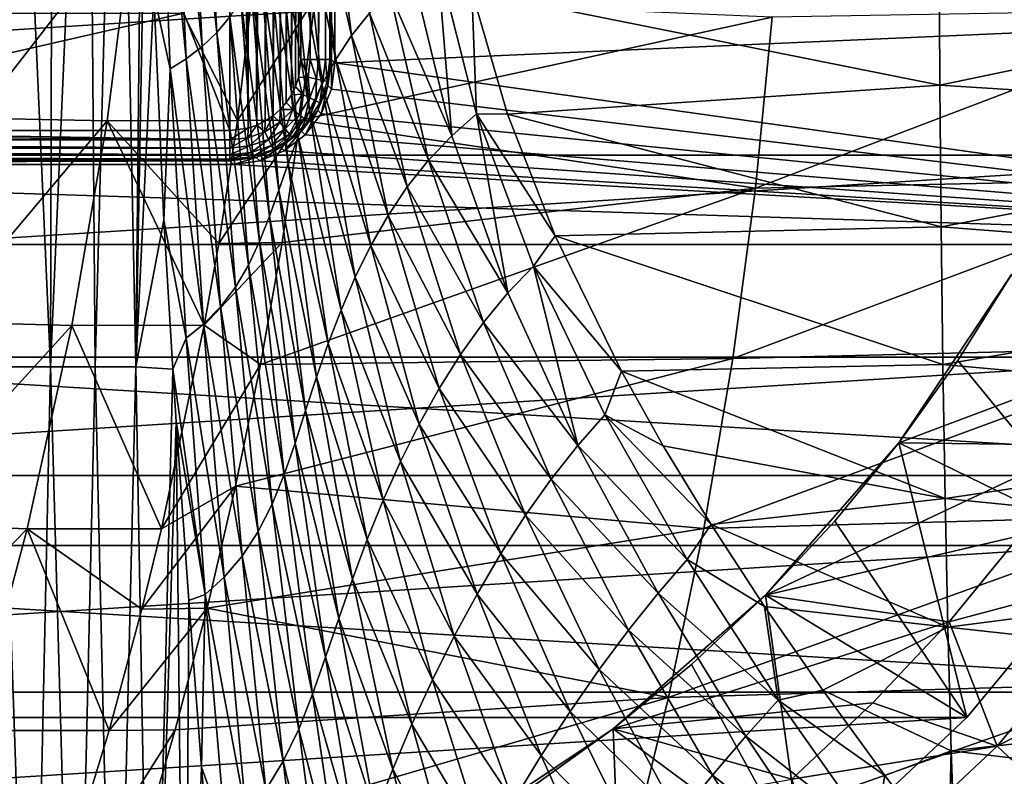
# Model space of a CAD drawing. Header units: metres. Extents: x -82 to 113, y -109 to 109.
# Tile 120 of 256: x 3.43 to 13.14, y -12.57 to -5.11. Entities that reach past the tile are written whole.
import ezdxf

# ---------------------------------------------------------------- set-up
doc = ezdxf.new("R2010")
doc.units = ezdxf.units.M
doc.layers.add('solid_20_382_013_XXX', color=7, linetype='CONTINUOUS')

msp = doc.modelspace()

# ---------------------------------------------------------------- linework, layer by layer
at = {"layer": 'solid_20_382_013_XXX'}
for points in [[(5.05, -5.05, 12.5), (5.505294, 6.20519, 12.5), (5.505277, -6.205191, 12.5)], [(5.505294, 6.20519, 12.5), (5.683978, -6.182008, 12.5), (5.505277, -6.205191, 12.5)], [(5.505294, 6.20519, 12.5), (5.683992, 6.182003, 12.5), (5.683978, -6.182008, 12.5)], [(5.683992, 6.182003, 12.5), (5.77121, -6.152723, 12.5), (5.683978, -6.182008, 12.5)], [(5.683992, 6.182003, 12.5), (5.771224, 6.152717, 12.5), (5.77121, -6.152723, 12.5)], [(5.771224, 6.152717, 12.5), (5.854236, 6.112019, 12.5), (5.77121, -6.152723, 12.5)], [(5.854236, 6.112019, 12.5), (5.854223, -6.112026, 12.5), (5.77121, -6.152723, 12.5)], [(5.854236, 6.112019, 12.5), (5.931072, 6.060804, 12.5), (5.854223, -6.112026, 12.5)], [(5.931072, 6.060804, 12.5), (5.931062, -6.060812, 12.5), (5.854223, -6.112026, 12.5)], [(5.931072, 6.060804, 12.5), (6.000214, 6.000205, 12.5), (5.931062, -6.060812, 12.5)], [(6.000214, 6.000205, 12.5), (6.000205, -6.000214, 12.5), (5.931062, -6.060812, 12.5)], [(6.000214, 6.000205, 12.5), (6.060812, 5.931062, 12.5), (6.000205, -6.000214, 12.5)], [(6.060812, 5.931062, 12.5), (6.060804, -5.931073, 12.5), (6.000205, -6.000214, 12.5)], [(6.060812, 5.931062, 12.5), (6.112026, 5.854223, 12.5), (6.060804, -5.931073, 12.5)], [(6.112026, 5.854223, 12.5), (6.112019, -5.854236, 12.5), (6.060804, -5.931073, 12.5)], [(6.112026, 5.854223, 12.5), (6.152723, 5.77121, 12.5), (6.112019, -5.854236, 12.5)], [(6.152723, 5.77121, 12.5), (6.152717, -5.771224, 12.5), (6.112019, -5.854236, 12.5)], [(6.152723, 5.77121, 12.5), (6.182008, 5.683978, 12.5), (6.152717, -5.771224, 12.5)], [(6.182008, 5.683978, 12.5), (6.182003, -5.683992, 12.5), (6.152717, -5.771224, 12.5)], [(6.182008, 5.683978, 12.5), (6.205191, 5.505277, 12.5), (6.182003, -5.683992, 12.5)], [(6.505145, 5.505297, 12.794765), (6.540147, 5.540299, 14.8), (6.540147, -5.540299, 14.8)], [(6.540147, 5.540299, 14.8), (20.064676, -4.945588, 14.8), (6.540147, -5.540299, 14.8)], [(6.205191, 5.505277, 12.5), (6.205191, -0.000008, 12.5), (6.182003, -5.683992, 12.5)], [(6.296898, 5.505302, 12.51436), (6.205191, -5.505294, 12.5), (6.205191, -0.000008, 12.5)], [(6.296898, 5.505302, 12.51436), (6.296898, -5.505303, 12.51436), (6.205191, -5.505294, 12.5)], [(6.296898, 5.505302, 12.51436), (6.379902, 5.505298, 12.556124), (6.296898, -5.505303, 12.51436)], [(6.379902, 5.505298, 12.556124), (6.379902, -5.505299, 12.556124), (6.296898, -5.505303, 12.51436)], [(6.379902, 5.505298, 12.556124), (6.446146, 5.505295, 12.621282), (6.379902, -5.505299, 12.556124)], [(6.446146, 5.505295, 12.621282), (6.446146, -5.505296, 12.621282), (6.379902, -5.505299, 12.556124)], [(6.446146, 5.505295, 12.621282), (6.489275, 5.505293, 12.703585), (6.446146, -5.505296, 12.621282)], [(6.489275, 5.505293, 12.703585), (6.489275, -5.505294, 12.703585), (6.446146, -5.505296, 12.621282)], [(6.505145, 5.505297, 12.794765), (6.505145, -5.505298, 12.794765), (6.489275, -5.505294, 12.703585)], [(6.489275, 5.505293, 12.703585), (6.505145, 5.505297, 12.794765), (6.489275, -5.505294, 12.703585)], [(6.505145, 5.505297, 12.794765), (6.540147, -5.540299, 14.8), (6.505145, -5.505298, 12.794765)], [(3.359063, 0, -61.359325), (3.738028, -8.532541, -61.216225), (3.256569, -8.532541, -61.346962)], [(3.359063, 0, -61.359325), (3.761634, 0, -61.247921), (3.738028, -8.532541, -61.216225)], [(4.106946, 0, -61.125443), (4.177831, -8.532541, -61.0546), (3.738028, -8.532541, -61.216225)], [(3.761634, 0, -61.247921), (4.106946, 0, -61.125443), (3.738028, -8.532541, -61.216225)], [(4.106946, 0, -61.125443), (4.403836, 0, -60.994091), (4.177831, -8.532541, -61.0546)], [(4.403836, 0, -60.994091), (4.578544, -8.532541, -60.857937), (4.177831, -8.532541, -61.0546)], [(4.403836, 0, -60.994091), (4.662276, 0, -60.854687), (4.578544, -8.532541, -60.857937)], [(4.578544, -8.532541, -60.857937), (4.662276, 0, -60.854687), (4.68895, -2.45212, -60.8349)], [(6.205191, -0.000008, 12.5), (6.205191, -5.505294, 12.5), (6.182003, -5.683992, 12.5)], [(4.578544, -8.532541, -60.857937), (4.68895, -2.45212, -60.8349), (4.754623, -4.855103, -60.78297)], [(5.1038, -2.733238, -60.572464), (5.243781, -2.661291, -60.481049), (5.376553, -5.239563, -60.370514)], [(5.376553, -5.239563, -60.370514), (5.243781, -2.661291, -60.481049), (5.503593, -5.086615, -60.286892)], [(5.07573, -5.498532, -60.569744), (4.812968, -2.850274, -60.757767), (4.95637, -2.796662, -60.6674)], [(4.95637, -2.796662, -60.6674), (5.1038, -2.733238, -60.572464), (5.232728, -5.377745, -60.46611)], [(5.07573, -5.498532, -60.569744), (4.95637, -2.796662, -60.6674), (5.232728, -5.377745, -60.46611)], [(5.232728, -5.377745, -60.46611), (5.1038, -2.733238, -60.572464), (5.376553, -5.239563, -60.370514)], [(4.754623, -4.855103, -60.78297), (4.812968, -2.850274, -60.757767), (4.917166, -5.599261, -60.672836)], [(5.07573, -5.498532, -60.569744), (4.917166, -5.599261, -60.672836), (4.812968, -2.850274, -60.757767)], [(6.338059, -3.659868, -59.940189), (6.489977, -3.49489, -59.90366), (6.704805, -5.270836, -59.760506)], [(6.704805, -5.270836, -59.760506), (6.489977, -3.49489, -59.90366), (6.882529, -5.050339, -59.724476)], [(6.205722, -3.833391, -59.973259), (6.338059, -3.659868, -59.940189), (6.548223, -5.505838, -59.791592)], [(6.548223, -5.505838, -59.791592), (6.338059, -3.659868, -59.940189), (6.704805, -5.270836, -59.760506)], [(6.090017, -4.013252, -60.004745), (6.205722, -3.833391, -59.973259), (6.410133, -5.752553, -59.819633)], [(6.410133, -5.752553, -59.819633), (6.205722, -3.833391, -59.973259), (6.548223, -5.505838, -59.791592)], [(4.553165, -4.08042, 32.030067), (3.281661, -4.06481, 31.999857), (2.99816, -6.085267, 31.960258)], [(5.98723, -4.19707, -60.036743), (6.090017, -4.013252, -60.004745), (6.288049, -6.008107, -59.846481)], [(6.288049, -6.008107, -59.846481), (6.090017, -4.013252, -60.004745), (6.410133, -5.752553, -59.819633)], [(4.553165, -4.08042, 32.030067), (2.99816, -6.085267, 31.960258), (4.296305, -6.110221, 31.98974)], [(4.553165, -4.08042, 32.030067), (4.296305, -6.110221, 31.98974), (5.579564, -6.10909, 32.017334)], [(5.813363, -4.078743, 32.05846), (4.553165, -4.08042, 32.030067), (5.579564, -6.10909, 32.017334)], [(6.346491, -4.896659, 32.056824), (5.813363, -4.078743, 32.05846), (5.579564, -6.10909, 32.017334)], [(5.893084, -4.382407, -60.071552), (5.98723, -4.19707, -60.036743), (6.179165, -6.269259, -59.8741)], [(6.179165, -6.269259, -59.8741), (5.98723, -4.19707, -60.036743), (6.288049, -6.008107, -59.846481)], [(16.964066, -4.355822, 8.4), (-16.964066, -4.355822, 8.4), (-16.284399, -6.447563, 8.4)], [(16.964066, -4.355822, 8.4), (-16.284399, -6.447563, 8.4), (16.284399, -6.447563, 8.4)], [(7.888585, -4.832472, -59.463554), (12.494545, -4.336189, -58.307873), (12.502139, -5.758909, -58.215008)], [(12.502139, -5.758909, -58.215008), (12.494545, -4.336189, -58.307873), (18.031029, -4.603818, -57.020355)], [(5.803089, -4.566714, -60.111473), (5.893084, -4.382407, -60.071552), (6.080127, -6.532628, -59.904675)], [(6.080127, -6.532628, -59.904675), (5.893084, -4.382407, -60.071552), (6.179165, -6.269259, -59.8741)], [(7.690801, -6.256942, -59.4062), (7.305868, -4.663578, -59.632397), (7.547244, -4.502854, -59.575752)], [(7.936444, -6.041844, -59.358688), (7.547244, -4.502854, -59.575752), (7.888585, -4.832472, -59.463554)], [(7.690801, -6.256942, -59.4062), (7.547244, -4.502854, -59.575752), (7.936444, -6.041844, -59.358688)], [(5.711822, -4.747346, -60.159088), (5.803089, -4.566714, -60.111473), (5.987087, -6.794592, -59.940567)], [(5.987087, -6.794592, -59.940567), (5.803089, -4.566714, -60.111473), (6.080127, -6.532628, -59.904675)], [(12.502139, -5.758909, -58.215008), (18.031029, -4.603818, -57.020355), (18.040552, -6.109898, -56.914265)], [(5.613737, -4.921599, -60.216927), (5.711822, -4.747346, -60.159088), (5.894709, -7.05132, -59.984695)], [(5.894709, -7.05132, -59.984695), (5.711822, -4.747346, -60.159088), (5.987087, -6.794592, -59.940567)], [(7.082776, -4.84702, -59.682137), (7.305868, -4.663578, -59.632397), (7.690801, -6.256942, -59.4062)], [(6.882529, -5.050339, -59.724476), (7.082776, -4.84702, -59.682137), (7.461946, -6.497329, -59.447266)], [(7.461946, -6.497329, -59.447266), (7.082776, -4.84702, -59.682137), (7.690801, -6.256942, -59.4062)], [(8.241521, -6.046211, -59.275436), (7.888585, -4.832472, -59.463554), (12.502139, -5.758909, -58.215008)], [(7.936444, -6.041844, -59.358688), (7.888585, -4.832472, -59.463554), (8.241521, -6.046211, -59.275436)], [(4.578544, -8.532541, -60.857937), (4.754623, -4.855103, -60.78297), (4.855461, -7.088945, -60.699028)], [(4.855461, -7.088945, -60.699028), (4.754623, -4.855103, -60.78297), (4.917166, -5.599261, -60.672836)], [(5.503593, -5.086615, -60.286892), (5.613737, -4.921599, -60.216927), (5.797059, -7.298835, -60.040157)], [(6.346491, -4.896659, 32.056824), (5.579564, -6.10909, 32.017334), (6.199151, -6.105232, 32.029915)], [(5.797059, -7.298835, -60.040157), (5.613737, -4.921599, -60.216927), (5.894709, -7.05132, -59.984695)], [(10.849463, -5.08955, 32.136124), (6.346491, -4.896659, 32.056824), (6.199151, -6.105232, 32.029915)], [(6.540147, -5.540299, 14.8), (20.064676, -4.945588, 14.8), (19.322388, -7.327716, 14.8)], [(15.306486, -5.015594, 32.20076), (10.849463, -5.08955, 32.136124), (10.686267, -6.774086, 32.091457)], [(15.191794, -6.679904, 32.153408), (15.306486, -5.015594, 32.20076), (10.686267, -6.774086, 32.091457)], [(-5.05, -5.05, 12.5), (5.05, -5.05, 12.5), (-0.000008, -6.205191, 12.5)], [(5.05, -5.05, 12.5), (5.505277, -6.205191, 12.5), (-0.000008, -6.205191, 12.5)], [(5.376553, -5.239563, -60.370514), (5.503593, -5.086615, -60.286892), (5.687458, -7.532841, -60.109852)], [(5.687458, -7.532841, -60.109852), (5.503593, -5.086615, -60.286892), (5.797059, -7.298835, -60.040157)], [(10.686267, -6.774086, 32.091457), (10.849463, -5.08955, 32.136124), (6.199151, -6.105232, 32.029915)], [(6.704805, -5.270836, -59.760506), (6.882529, -5.050339, -59.724476), (7.2538, -6.75991, -59.481792)], [(7.2538, -6.75991, -59.481792), (6.882529, -5.050339, -59.724476), (7.461946, -6.497329, -59.447266)], [(5.232728, -5.377745, -60.46611), (5.376553, -5.239563, -60.370514), (5.559371, -7.749068, -60.196377)], [(5.559371, -7.749068, -60.196377), (5.376553, -5.239563, -60.370514), (5.687458, -7.532841, -60.109852)], [(6.548223, -5.505838, -59.791592), (6.704805, -5.270836, -59.760506), (7.065362, -7.041842, -59.511219)], [(7.065362, -7.041842, -59.511219), (6.704805, -5.270836, -59.760506), (7.2538, -6.75991, -59.481792)], [(5.07573, -5.498532, -60.569744), (5.232728, -5.377745, -60.46611), (5.411212, -7.943558, -60.29892)], [(5.411212, -7.943558, -60.29892), (5.232728, -5.377745, -60.46611), (5.559371, -7.749068, -60.196377)], [(5.245212, -8.112496, -60.414078), (4.917166, -5.599261, -60.672836), (5.07573, -5.498532, -60.569744)], [(5.245212, -8.112496, -60.414078), (5.07573, -5.498532, -60.569744), (5.411212, -7.943558, -60.29892)], [(6.277057, -5.681452, 12.51436), (6.182003, -5.683992, 12.5), (6.205191, -5.505294, 12.5)], [(6.296898, -5.505303, 12.51436), (6.277057, -5.681452, 12.51436), (6.205191, -5.505294, 12.5)], [(6.357982, -5.69992, 12.556123), (6.277057, -5.681452, 12.51436), (6.296898, -5.505303, 12.51436)], [(6.357982, -5.69992, 12.556123), (6.296898, -5.505303, 12.51436), (6.379902, -5.505299, 12.556124)], [(6.357982, -5.69992, 12.556123), (6.379902, -5.505299, 12.556124), (6.422566, -5.714659, 12.621282)], [(6.379902, -5.505299, 12.556124), (6.446146, -5.505296, 12.621282), (6.422566, -5.714659, 12.621282)], [(6.410133, -5.752553, -59.819633), (6.548223, -5.505838, -59.791592), (6.894966, -7.340303, -59.537144)], [(6.422566, -5.714659, 12.621282), (6.446146, -5.505296, 12.621282), (6.464613, -5.724255, 12.703585)], [(6.446146, -5.505296, 12.621282), (6.489275, -5.505294, 12.703585), (6.464613, -5.724255, 12.703585)], [(6.464613, -5.724255, 12.703585), (6.489275, -5.505294, 12.703585), (6.47103, -5.764183, 12.793588)], [(6.489275, -5.505294, 12.703585), (6.505145, -5.505298, 12.794765), (6.47103, -5.764183, 12.793588)], [(6.506045, -5.799232, 14.8), (6.47103, -5.764183, 12.793588), (6.505145, -5.505298, 12.794765)], [(6.540147, -5.540299, 14.8), (6.506045, -5.799232, 14.8), (6.505145, -5.505298, 12.794765)], [(6.894966, -7.340303, -59.537144), (6.548223, -5.505838, -59.791592), (7.065362, -7.041842, -59.511219)], [(4.855461, -7.088945, -60.699028), (4.917166, -5.599261, -60.672836), (5.072882, -8.252007, -60.532978)], [(5.245212, -8.112496, -60.414078), (5.072882, -8.252007, -60.532978), (4.917166, -5.599261, -60.672836)], [(6.540147, -5.540299, 14.8), (19.322388, -7.327716, 14.8), (6.506045, -5.799232, 14.8)], [(6.218515, -5.84877, 12.51436), (6.152717, -5.771224, 12.5), (6.182003, -5.683992, 12.5)], [(6.277057, -5.681452, 12.51436), (6.218515, -5.84877, 12.51436), (6.182003, -5.683992, 12.5)], [(6.293301, -5.884783, 12.556123), (6.218515, -5.84877, 12.51436), (6.277057, -5.681452, 12.51436)], [(6.293301, -5.884783, 12.556123), (6.277057, -5.681452, 12.51436), (6.357982, -5.69992, 12.556123)], [(6.293301, -5.884783, 12.556123), (6.357982, -5.69992, 12.556123), (6.352985, -5.913524, 12.621282)], [(6.357982, -5.69992, 12.556123), (6.422566, -5.714659, 12.621282), (6.352985, -5.913524, 12.621282)], [(6.352985, -5.913524, 12.621282), (6.422566, -5.714659, 12.621282), (6.391844, -5.932236, 12.703585)], [(6.422566, -5.714659, 12.621282), (6.464613, -5.724255, 12.703585), (6.391844, -5.932236, 12.703585)], [(6.391844, -5.932236, 12.703585), (6.464613, -5.724255, 12.703585), (6.47103, -5.764183, 12.793588)], [(6.218515, -5.84877, 12.51436), (6.112019, -5.854236, 12.5), (6.152717, -5.771224, 12.5)], [(6.288049, -6.008107, -59.846481), (6.410133, -5.752553, -59.819633), (6.740672, -7.652255, -59.56144)], [(6.391844, -5.932236, 12.703585), (6.47103, -5.764183, 12.793588), (6.371047, -6.005419, 12.792849)], [(6.406147, -6.040343, 14.8), (6.371047, -6.005419, 12.792849), (6.47103, -5.764183, 12.793588)], [(6.506045, -5.799232, 14.8), (6.406147, -6.040343, 14.8), (6.47103, -5.764183, 12.793588)], [(6.506045, -5.799232, 14.8), (19.322388, -7.327716, 14.8), (6.406147, -6.040343, 14.8)], [(6.740672, -7.652255, -59.56144), (6.410133, -5.752553, -59.819633), (6.894966, -7.340303, -59.537144)], [(8.241521, -6.046211, -59.275436), (12.502139, -5.758909, -58.215008), (12.514139, -7.15369, -58.066879)], [(12.514139, -7.15369, -58.066879), (12.502139, -5.758909, -58.215008), (18.040552, -6.109898, -56.914265)], [(6.124207, -5.998864, 12.51436), (6.060804, -5.931073, 12.5), (6.112019, -5.854236, 12.5)], [(6.218515, -5.84877, 12.51436), (6.124207, -5.998864, 12.51436), (6.112019, -5.854236, 12.5)], [(6.189104, -6.050616, 12.556123), (6.124207, -5.998864, 12.51436), (6.218515, -5.84877, 12.51436)], [(6.189104, -6.050616, 12.556123), (6.218515, -5.84877, 12.51436), (6.293301, -5.884783, 12.556123)], [(6.189104, -6.050616, 12.556123), (6.293301, -5.884783, 12.556123), (6.240896, -6.091918, 12.621282)], [(6.293301, -5.884783, 12.556123), (6.352985, -5.913524, 12.621282), (6.240896, -6.091918, 12.621282)], [(6.240896, -6.091918, 12.621282), (6.352985, -5.913524, 12.621282), (6.274615, -6.118809, 12.703585)], [(6.352985, -5.913524, 12.621282), (6.391844, -5.932236, 12.703585), (6.274615, -6.118809, 12.703585)], [(5.998863, -6.124208, 12.51436), (5.931062, -6.060812, 12.5), (6.000205, -6.000214, 12.5)], [(6.124207, -5.998864, 12.51436), (5.998863, -6.124208, 12.51436), (6.000205, -6.000214, 12.5)], [(6.050615, -6.189104, 12.556123), (5.998863, -6.124208, 12.51436), (6.124207, -5.998864, 12.51436)], [(6.124207, -5.998864, 12.51436), (6.000205, -6.000214, 12.5), (6.060804, -5.931073, 12.5)], [(6.050615, -6.189104, 12.556123), (6.124207, -5.998864, 12.51436), (6.189104, -6.050616, 12.556123)], [(6.179165, -6.269259, -59.8741), (6.288049, -6.008107, -59.846481), (6.600993, -7.974508, -59.585876)], [(6.274615, -6.118809, 12.703585), (6.371047, -6.005419, 12.792849), (6.212015, -6.21254, 12.792597)], [(6.247316, -6.247317, 14.8), (6.212015, -6.21254, 12.792597), (6.371047, -6.005419, 12.792849)], [(6.406147, -6.040343, 14.8), (6.247316, -6.247317, 14.8), (6.371047, -6.005419, 12.792849)], [(6.274615, -6.118809, 12.703585), (6.391844, -5.932236, 12.703585), (6.371047, -6.005419, 12.792849)], [(6.600993, -7.974508, -59.585876), (6.288049, -6.008107, -59.846481), (6.740672, -7.652255, -59.56144)], [(4.296305, -6.110221, 31.98974), (2.99816, -6.085267, 31.960258), (2.627152, -8.091074, 31.905397)], [(4.296305, -6.110221, 31.98974), (2.627152, -8.091074, 31.905397), (3.948038, -8.126249, 31.933485)], [(4.296305, -6.110221, 31.98974), (3.948038, -8.126249, 31.933485), (5.252274, -8.124659, 31.959761)], [(5.39475, -7.318049, 31.984823), (5.579564, -6.10909, 32.017334), (4.296305, -6.110221, 31.98974)], [(5.39475, -7.318049, 31.984823), (4.296305, -6.110221, 31.98974), (5.252274, -8.124659, 31.959761)], [(6.199151, -6.105232, 32.029915), (5.579564, -6.10909, 32.017334), (5.39475, -7.318049, 31.984823)], [(6.199151, -6.105232, 32.029915), (5.39475, -7.318049, 31.984823), (6.019125, -7.309842, 31.997034)], [(5.848769, -6.218515, 12.51436), (5.77121, -6.152723, 12.5), (5.854223, -6.112026, 12.5)], [(5.848769, -6.218515, 12.51436), (5.854223, -6.112026, 12.5), (5.931062, -6.060812, 12.5)], [(5.998863, -6.124208, 12.51436), (5.848769, -6.218515, 12.51436), (5.931062, -6.060812, 12.5)], [(10.686267, -6.774086, 32.091457), (6.199151, -6.105232, 32.029915), (6.019125, -7.309842, 31.997034)], [(6.050615, -6.189104, 12.556123), (6.189104, -6.050616, 12.556123), (6.091918, -6.240896, 12.621282)], [(6.189104, -6.050616, 12.556123), (6.240896, -6.091918, 12.621282), (6.091918, -6.240896, 12.621282)], [(6.091918, -6.240896, 12.621282), (6.240896, -6.091918, 12.621282), (6.118808, -6.274616, 12.703585)], [(6.240896, -6.091918, 12.621282), (6.274615, -6.118809, 12.703585), (6.118808, -6.274616, 12.703585)], [(6.406147, -6.040343, 14.8), (19.322388, -7.327716, 14.8), (6.247316, -6.247317, 14.8)], [(8.244894, -7.806477, -59.065285), (7.690801, -6.256942, -59.4062), (7.936444, -6.041844, -59.358688)], [(7.936444, -6.041844, -59.358688), (8.241521, -6.046211, -59.275436), (8.712325, -7.244512, -59.013783)], [(8.498224, -7.542868, -59.030697), (7.936444, -6.041844, -59.358688), (8.712325, -7.244512, -59.013783)], [(8.244894, -7.806477, -59.065285), (7.936444, -6.041844, -59.358688), (8.498224, -7.542868, -59.030697)], [(8.712325, -7.244512, -59.013783), (8.241521, -6.046211, -59.275436), (12.514139, -7.15369, -58.066879)], [(12.514139, -7.15369, -58.066879), (18.040552, -6.109898, -56.914265), (18.05558, -7.581247, -56.745159)], [(5.505302, -6.296898, 12.51436), (-5.505303, -6.296898, 12.51436), (-5.505294, -6.205191, 12.5)], [(5.505302, -6.296898, 12.51436), (-5.505294, -6.205191, 12.5), (-0.000008, -6.205191, 12.5)], [(5.505302, -6.296898, 12.51436), (-0.000008, -6.205191, 12.5), (5.505277, -6.205191, 12.5)], [(5.505302, -6.296898, 12.51436), (5.505277, -6.205191, 12.5), (5.683978, -6.182008, 12.5)], [(5.681451, -6.277058, 12.51436), (5.505302, -6.296898, 12.51436), (5.683978, -6.182008, 12.5)], [(5.681451, -6.277058, 12.51436), (5.683978, -6.182008, 12.5), (5.77121, -6.152723, 12.5)], [(5.848769, -6.218515, 12.51436), (5.681451, -6.277058, 12.51436), (5.77121, -6.152723, 12.5)], [(5.884782, -6.293301, 12.556123), (5.848769, -6.218515, 12.51436), (5.998863, -6.124208, 12.51436)], [(5.884782, -6.293301, 12.556123), (5.998863, -6.124208, 12.51436), (6.050615, -6.189104, 12.556123)], [(5.884782, -6.293301, 12.556123), (6.050615, -6.189104, 12.556123), (5.913523, -6.352986, 12.621282)], [(6.050615, -6.189104, 12.556123), (6.091918, -6.240896, 12.621282), (5.913523, -6.352986, 12.621282)], [(6.118808, -6.274616, 12.703585), (6.274615, -6.118809, 12.703585), (6.212015, -6.21254, 12.792597)], [(5.505298, -6.379902, 12.556124), (-5.505299, -6.379903, 12.556124), (-5.505303, -6.296898, 12.51436)], [(5.505302, -6.296898, 12.51436), (5.505298, -6.379902, 12.556124), (-5.505303, -6.296898, 12.51436)], [(5.681451, -6.277058, 12.51436), (5.505298, -6.379902, 12.556124), (5.505302, -6.296898, 12.51436)], [(5.699919, -6.357982, 12.556123), (5.505298, -6.379902, 12.556124), (5.681451, -6.277058, 12.51436)], [(5.699919, -6.357982, 12.556123), (5.681451, -6.277058, 12.51436), (5.848769, -6.218515, 12.51436)], [(5.699919, -6.357982, 12.556123), (5.848769, -6.218515, 12.51436), (5.884782, -6.293301, 12.556123)], [(5.699919, -6.357982, 12.556123), (5.884782, -6.293301, 12.556123), (5.714658, -6.422566, 12.621282)], [(5.884782, -6.293301, 12.556123), (5.913523, -6.352986, 12.621282), (5.714658, -6.422566, 12.621282)], [(5.913523, -6.352986, 12.621282), (6.091918, -6.240896, 12.621282), (5.932235, -6.391844, 12.703585)], [(6.091918, -6.240896, 12.621282), (6.118808, -6.274616, 12.703585), (5.932235, -6.391844, 12.703585)], [(5.932235, -6.391844, 12.703585), (6.118808, -6.274616, 12.703585), (6.00499, -6.371295, 12.79285)], [(6.118808, -6.274616, 12.703585), (6.212015, -6.21254, 12.792597), (6.00499, -6.371295, 12.79285)], [(6.040343, -6.406147, 14.8), (6.00499, -6.371295, 12.79285), (6.212015, -6.21254, 12.792597)], [(6.247316, -6.247317, 14.8), (6.040343, -6.406147, 14.8), (6.212015, -6.21254, 12.792597)], [(6.247316, -6.247317, 14.8), (19.322388, -7.327716, 14.8), (6.040343, -6.406147, 14.8)], [(6.080127, -6.532628, -59.904675), (6.179165, -6.269259, -59.8741), (6.47441, -8.303245, -59.612228)], [(6.47441, -8.303245, -59.612228), (6.179165, -6.269259, -59.8741), (6.600993, -7.974508, -59.585876)], [(7.461946, -6.497329, -59.447266), (7.690801, -6.256942, -59.4062), (8.244894, -7.806477, -59.065285)], [(5.505298, -6.379902, 12.556124), (5.505295, -6.446147, 12.621282), (-5.505299, -6.379903, 12.556124)], [(5.505295, -6.446147, 12.621282), (-5.505296, -6.446147, 12.621282), (-5.505299, -6.379903, 12.556124)], [(5.699919, -6.357982, 12.556123), (5.505295, -6.446147, 12.621282), (5.505298, -6.379902, 12.556124)], [(5.699919, -6.357982, 12.556123), (5.714658, -6.422566, 12.621282), (5.505295, -6.446147, 12.621282)], [(5.714658, -6.422566, 12.621282), (5.913523, -6.352986, 12.621282), (5.724254, -6.464614, 12.703585)], [(5.913523, -6.352986, 12.621282), (5.932235, -6.391844, 12.703585), (5.724254, -6.464614, 12.703585)], [(5.724254, -6.464614, 12.703585), (5.932235, -6.391844, 12.703585), (5.763944, -6.471094, 12.793589)], [(5.932235, -6.391844, 12.703585), (6.00499, -6.371295, 12.79285), (5.763944, -6.471094, 12.793589)], [(5.799232, -6.506045, 14.8), (5.763944, -6.471094, 12.793589), (6.00499, -6.371295, 12.79285)], [(6.040343, -6.406147, 14.8), (5.799232, -6.506045, 14.8), (6.00499, -6.371295, 12.79285)], [(16.284399, -6.447563, 8.4), (-16.284399, -6.447563, 8.4), (-15.347958, -8.437591, 8.4)], [(16.284399, -6.447563, 8.4), (-15.347958, -8.437591, 8.4), (15.347958, -8.437591, 8.4)], [(5.505298, -6.505145, 12.794765), (-5.505298, -6.505145, 12.794765), (-5.505294, -6.489275, 12.703585)], [(5.505293, -6.489275, 12.703585), (-5.505294, -6.489275, 12.703585), (-5.505296, -6.446147, 12.621282)], [(5.505295, -6.446147, 12.621282), (5.505293, -6.489275, 12.703585), (-5.505296, -6.446147, 12.621282)], [(5.505293, -6.489275, 12.703585), (5.505298, -6.505145, 12.794765), (-5.505294, -6.489275, 12.703585)], [(5.714658, -6.422566, 12.621282), (5.505293, -6.489275, 12.703585), (5.505295, -6.446147, 12.621282)], [(5.714658, -6.422566, 12.621282), (5.724254, -6.464614, 12.703585), (5.505293, -6.489275, 12.703585)], [(5.724254, -6.464614, 12.703585), (5.505298, -6.505145, 12.794765), (5.505293, -6.489275, 12.703585)], [(5.724254, -6.464614, 12.703585), (5.763944, -6.471094, 12.793589), (5.505298, -6.505145, 12.794765)], [(5.763944, -6.471094, 12.793589), (5.540299, -6.540147, 14.8), (5.505298, -6.505145, 12.794765)], [(5.799232, -6.506045, 14.8), (5.540299, -6.540147, 14.8), (5.763944, -6.471094, 12.793589)], [(6.040343, -6.406147, 14.8), (19.322388, -7.327716, 14.8), (5.799232, -6.506045, 14.8)], [(7.2538, -6.75991, -59.481792), (7.461946, -6.497329, -59.447266), (8.003785, -8.096917, -59.095531)], [(8.003785, -8.096917, -59.095531), (7.461946, -6.497329, -59.447266), (8.244894, -7.806477, -59.065285)], [(-5.540299, -6.540147, 14.8), (19.322388, -7.327716, 14.8), (-19.322388, -7.327716, 14.8)], [(5.505298, -6.505145, 12.794765), (-5.540299, -6.540147, 14.8), (-5.505298, -6.505145, 12.794765)], [(5.505298, -6.505145, 12.794765), (5.540299, -6.540147, 14.8), (-5.540299, -6.540147, 14.8)], [(5.540299, -6.540147, 14.8), (19.322388, -7.327716, 14.8), (-5.540299, -6.540147, 14.8)], [(5.799232, -6.506045, 14.8), (19.322388, -7.327716, 14.8), (5.540299, -6.540147, 14.8)], [(5.987087, -6.794592, -59.940567), (6.080127, -6.532628, -59.904675), (6.358809, -8.634397, -59.642506)], [(6.358809, -8.634397, -59.642506), (6.080127, -6.532628, -59.904675), (6.47441, -8.303245, -59.612228)], [(15.191794, -6.679904, 32.153408), (10.686267, -6.774086, 32.091457), (10.46174, -8.452631, 32.033764)], [(15.024888, -8.340437, 32.092262), (15.191794, -6.679904, 32.153408), (10.46174, -8.452631, 32.033764)], [(10.686267, -6.774086, 32.091457), (6.019125, -7.309842, 31.997034), (5.806183, -8.511538, 31.958143)], [(10.46174, -8.452631, 32.033764), (10.686267, -6.774086, 32.091457), (5.806183, -8.511538, 31.958143)], [(7.065362, -7.041842, -59.511219), (7.2538, -6.75991, -59.481792), (7.778689, -8.411049, -59.121593)], [(7.778689, -8.411049, -59.121593), (7.2538, -6.75991, -59.481792), (8.003785, -8.096917, -59.095531)], [(5.894709, -7.05132, -59.984695), (5.987087, -6.794592, -59.940567), (6.25125, -8.963487, -59.679035)], [(6.25125, -8.963487, -59.679035), (5.987087, -6.794592, -59.940567), (6.358809, -8.634397, -59.642506)], [(5.797059, -7.298835, -60.040157), (5.894709, -7.05132, -59.984695), (6.146765, -9.285671, -59.724945)], [(6.146765, -9.285671, -59.724945), (5.894709, -7.05132, -59.984695), (6.25125, -8.963487, -59.679035)], [(6.894966, -7.340303, -59.537144), (7.065362, -7.041842, -59.511219), (7.568481, -8.746116, -59.145092)], [(7.568481, -8.746116, -59.145092), (7.065362, -7.041842, -59.511219), (7.778689, -8.411049, -59.121593)], [(4.578544, -8.532541, -60.857937), (4.855461, -7.088945, -60.699028), (4.941297, -8.557618, -60.622852)], [(4.941297, -8.557618, -60.622852), (4.855461, -7.088945, -60.699028), (5.072882, -8.252007, -60.532978)], [(8.712325, -7.244512, -59.013783), (12.514139, -7.15369, -58.066879), (12.531163, -8.512567, -57.854279)], [(12.531163, -8.512567, -57.854279), (12.514139, -7.15369, -58.066879), (18.05558, -7.581247, -56.745159)], [(8.498224, -7.542868, -59.030697), (8.712325, -7.244512, -59.013783), (9.364316, -8.57722, -58.629421)], [(9.364316, -8.57722, -58.629421), (8.712325, -7.244512, -59.013783), (12.531163, -8.512567, -57.854279)], [(-19.322388, -7.327716, 14.8), (19.322388, -7.327716, 14.8), (18.298189, -9.603464, 14.8)], [(-19.322388, -7.327716, 14.8), (18.298189, -9.603464, 14.8), (-18.298189, -9.603464, 14.8)], [(6.019125, -7.309842, 31.997034), (5.39475, -7.318049, 31.984823), (5.252274, -8.124659, 31.959761)], [(6.019125, -7.309842, 31.997034), (5.252274, -8.124659, 31.959761), (5.806183, -8.511538, 31.958143)], [(5.687458, -7.532841, -60.109852), (5.797059, -7.298835, -60.040157), (6.039347, -9.595848, -59.783726)], [(6.039347, -9.595848, -59.783726), (5.797059, -7.298835, -60.040157), (6.146765, -9.285671, -59.724945)], [(6.740672, -7.652255, -59.56144), (6.894966, -7.340303, -59.537144), (7.37176, -9.099374, -59.167706)], [(7.37176, -9.099374, -59.167706), (6.894966, -7.340303, -59.537144), (7.568481, -8.746116, -59.145092)], [(5.559371, -7.749068, -60.196377), (5.687458, -7.532841, -60.109852), (5.921278, -9.888365, -59.859028)], [(5.921278, -9.888365, -59.859028), (5.687458, -7.532841, -60.109852), (6.039347, -9.595848, -59.783726)], [(8.932837, -9.308536, -58.611439), (8.244894, -7.806477, -59.065285), (8.498224, -7.542868, -59.030697)], [(9.200383, -9.005658, -58.592243), (8.498224, -7.542868, -59.030697), (9.364316, -8.57722, -58.629421)], [(8.932837, -9.308536, -58.611439), (8.498224, -7.542868, -59.030697), (9.200383, -9.005658, -58.592243)], [(6.600993, -7.974508, -59.585876), (6.740672, -7.652255, -59.56144), (7.187834, -9.467741, -59.19117)], [(7.187834, -9.467741, -59.19117), (6.740672, -7.652255, -59.56144), (7.37176, -9.099374, -59.167706)], [(13.206886, -7.624995, 13), (12.09872, -9.283503, 13), (14.505629, -8.375508, 13)], [(12.67998, -8.472342, 11.098559), (12.09872, -9.283503, 13), (13.206886, -7.624995, 13)], [(12.531163, -8.512567, -57.854279), (18.05558, -7.581247, -56.745159), (18.076681, -9.009359, -56.504242)], [(13.206832, -7.625096, 11.098559), (12.67998, -8.472342, 11.098559), (13.206886, -7.624995, 13)], [(14.169475, -10.2946, 8.4), (12.67998, -8.472342, 11.098559), (13.206832, -7.625096, 11.098559)], [(5.411212, -7.943558, -60.29892), (5.559371, -7.749068, -60.196377), (5.784759, -10.157599, -59.9543)], [(5.784759, -10.157599, -59.9543), (5.559371, -7.749068, -60.196377), (5.921278, -9.888365, -59.859028)], [(8.003785, -8.096917, -59.095531), (8.244894, -7.806477, -59.065285), (8.932837, -9.308536, -58.611439)], [(5.245212, -8.112496, -60.414078), (5.411212, -7.943558, -60.29892), (5.626856, -10.398484, -60.069401)], [(5.626856, -10.398484, -60.069401), (5.411212, -7.943558, -60.29892), (5.784759, -10.157599, -59.9543)], [(6.47441, -8.303245, -59.612228), (6.600993, -7.974508, -59.585876), (7.016717, -9.847906, -59.21706)], [(7.016717, -9.847906, -59.21706), (6.600993, -7.974508, -59.585876), (7.187834, -9.467741, -59.19117)], [(3.948038, -8.126249, 31.933485), (2.627152, -8.091074, 31.905397), (2.167418, -10.082306, 31.835217)], [(3.948038, -8.126249, 31.933485), (2.167418, -10.082306, 31.835217), (3.507772, -10.128531, 31.861279)], [(3.948038, -8.126249, 31.933485), (3.507772, -10.128531, 31.861279), (4.830868, -10.129411, 31.885633)], [(5.252274, -8.124659, 31.959761), (3.948038, -8.126249, 31.933485), (4.830868, -10.129411, 31.885633)], [(5.806183, -8.511538, 31.958143), (5.252274, -8.124659, 31.959761), (4.830868, -10.129411, 31.885633)], [(5.448684, -10.606182, -60.201363), (5.072882, -8.252007, -60.532978), (5.245212, -8.112496, -60.414078)], [(5.448684, -10.606182, -60.201363), (5.245212, -8.112496, -60.414078), (5.626856, -10.398484, -60.069401)], [(7.778689, -8.411049, -59.121593), (8.003785, -8.096917, -59.095531), (8.670959, -9.639442, -58.62981)], [(8.670959, -9.639442, -58.62981), (8.003785, -8.096917, -59.095531), (8.932837, -9.308536, -58.611439)], [(4.941297, -8.557618, -60.622852), (5.072882, -8.252007, -60.532978), (5.261682, -10.775773, -60.341072)], [(5.448684, -10.606182, -60.201363), (5.261682, -10.775773, -60.341072), (5.072882, -8.252007, -60.532978)], [(6.358809, -8.634397, -59.642506), (6.47441, -8.303245, -59.612228), (6.85854, -10.235607, -59.246876)], [(6.85854, -10.235607, -59.246876), (6.47441, -8.303245, -59.612228), (7.016717, -9.847906, -59.21706)], [(15.024888, -8.340437, 32.092262), (10.46174, -8.452631, 32.033764), (10.175882, -10.125186, 31.963043)], [(14.805766, -9.997191, 32.017323), (15.024888, -8.340437, 32.092262), (10.175882, -10.125186, 31.963043)], [(15.347958, -8.437591, 8.4), (-15.347958, -8.437591, 8.4), (-14.169475, -10.2946, 8.4)], [(15.347958, -8.437591, 8.4), (-14.169475, -10.2946, 8.4), (14.169475, -10.2946, 8.4)], [(7.568481, -8.746116, -59.145092), (7.778689, -8.411049, -59.121593), (8.418818, -9.995354, -58.647606)], [(8.418818, -9.995354, -58.647606), (7.778689, -8.411049, -59.121593), (8.670959, -9.639442, -58.62981)], [(12.09872, -9.283503, 13), (13.926608, -9.306561, 13), (14.505629, -8.375508, 13)], [(3.256569, -8.532541, -61.346962), (3.553452, -17.073614, -61.15947), (3.089566, -17.073614, -61.278904)], [(3.256569, -8.532541, -61.346962), (3.738028, -8.532541, -61.216225), (3.553452, -17.073614, -61.15947)], [(3.738028, -8.532541, -61.216225), (3.98067, -17.073614, -61.013969), (3.553452, -17.073614, -61.15947)], [(3.738028, -8.532541, -61.216225), (4.177831, -8.532541, -61.0546), (3.98067, -17.073614, -61.013969)], [(4.177831, -8.532541, -61.0546), (4.373187, -17.073614, -60.839092), (3.98067, -17.073614, -61.013969)], [(4.177831, -8.532541, -61.0546), (4.578544, -8.532541, -60.857937), (4.373187, -17.073614, -60.839092)], [(4.578544, -8.532541, -60.857937), (4.732969, -17.073614, -60.631508), (4.373187, -17.073614, -60.839092)], [(4.578544, -8.532541, -60.857937), (4.941297, -8.557618, -60.622852), (4.732969, -17.073614, -60.631508)], [(5.806183, -8.511538, 31.958143), (4.830868, -10.129411, 31.885633), (5.559992, -9.711301, 31.913181)], [(10.46174, -8.452631, 32.033764), (5.806183, -8.511538, 31.958143), (5.559992, -9.711301, 31.913181)], [(10.175882, -10.125186, 31.963043), (10.46174, -8.452631, 32.033764), (5.559992, -9.711301, 31.913181)], [(9.364316, -8.57722, -58.629421), (12.531163, -8.512567, -57.854279), (12.553411, -9.829845, -57.571991)], [(12.67998, -8.472342, 11.098559), (12.098602, -9.283659, 11.098559), (12.09872, -9.283503, 13)], [(14.169475, -10.2946, 8.4), (12.098602, -9.283659, 11.098559), (12.67998, -8.472342, 11.098559)], [(12.553411, -9.829845, -57.571991), (12.531163, -8.512567, -57.854279), (18.076681, -9.009359, -56.504242)], [(4.732969, -17.073614, -60.631508), (4.941297, -8.557618, -60.622852), (4.97469, -9.071621, -60.591934)], [(4.97469, -9.071621, -60.591934), (4.941297, -8.557618, -60.622852), (5.261682, -10.775773, -60.341072)], [(6.25125, -8.963487, -59.679035), (6.358809, -8.634397, -59.642506), (6.71273, -10.626198, -59.282368)], [(6.71273, -10.626198, -59.282368), (6.358809, -8.634397, -59.642506), (6.85854, -10.235607, -59.246876)], [(9.200383, -9.005658, -58.592243), (9.364316, -8.57722, -58.629421), (9.776793, -9.313461, -58.373451)], [(9.776793, -9.313461, -58.373451), (9.364316, -8.57722, -58.629421), (12.553411, -9.829845, -57.571991)], [(7.37176, -9.099374, -59.167706), (7.568481, -8.746116, -59.145092), (8.175611, -10.373779, -58.666489)], [(8.175611, -10.373779, -58.666489), (7.568481, -8.746116, -59.145092), (8.418818, -9.995354, -58.647606)], [(6.146765, -9.285671, -59.724945), (6.25125, -8.963487, -59.679035), (6.577518, -11.014417, -59.325706)], [(6.577518, -11.014417, -59.325706), (6.25125, -8.963487, -59.679035), (6.71273, -10.626198, -59.282368)], [(8.932837, -9.308536, -58.611439), (9.200383, -9.005658, -58.592243), (10.013285, -10.431512, -58.043785)], [(9.200383, -9.005658, -58.592243), (9.776793, -9.313461, -58.373451), (10.247865, -10.088684, -58.068768)], [(10.013285, -10.431512, -58.043785), (9.200383, -9.005658, -58.592243), (10.247865, -10.088684, -58.068768)], [(12.553411, -9.829845, -57.571991), (18.076681, -9.009359, -56.504242), (18.104084, -10.387472, -56.185604)], [(4.732969, -17.073614, -60.631508), (4.97469, -9.071621, -60.591934), (5.061978, -17.073614, -60.387894)], [(5.0991, -10.837412, -60.469376), (4.97469, -9.071621, -60.591934), (5.261682, -10.775773, -60.341072)], [(5.061978, -17.073614, -60.387894), (4.97469, -9.071621, -60.591934), (5.0991, -10.837412, -60.469376)], [(7.187834, -9.467741, -59.19117), (7.37176, -9.099374, -59.167706), (7.940641, -10.772234, -58.688072)], [(7.940641, -10.772234, -58.688072), (7.37176, -9.099374, -59.167706), (8.175611, -10.373779, -58.666489)], [(6.039347, -9.595848, -59.783726), (6.146765, -9.285671, -59.724945), (6.448579, -11.394443, -59.380058)], [(6.448579, -11.394443, -59.380058), (6.146765, -9.285671, -59.724945), (6.577518, -11.014417, -59.325706)], [(8.670959, -9.639442, -58.62981), (8.932837, -9.308536, -58.611439), (9.724318, -10.765156, -58.04567)], [(9.724318, -10.765156, -58.04567), (8.932837, -9.308536, -58.611439), (10.013285, -10.431512, -58.043785)], [(10.247865, -10.088684, -58.068768), (9.776793, -9.313461, -58.373451), (12.553411, -9.829845, -57.571991)], [(12.09872, -9.283503, 13), (10.783501, -10.783257, 13), (13.926608, -9.306561, 13)], [(11.465587, -10.05499, 11.098559), (10.783501, -10.783257, 13), (12.09872, -9.283503, 13)], [(10.783501, -10.783257, 13), (13.28808, -10.197518, 13), (13.926608, -9.306561, 13)], [(12.098602, -9.283659, 11.098559), (11.465587, -10.05499, 11.098559), (12.09872, -9.283503, 13)], [(12.767511, -11.989307, 8.4), (11.465587, -10.05499, 11.098559), (12.098602, -9.283659, 11.098559)], [(14.169475, -10.2946, 8.4), (12.767511, -11.989307, 8.4), (12.098602, -9.283659, 11.098559)], [(7.016717, -9.847906, -59.21706), (7.187834, -9.467741, -59.19117), (7.714885, -11.187751, -58.713863)], [(7.714885, -11.187751, -58.713863), (7.187834, -9.467741, -59.19117), (7.940641, -10.772234, -58.688072)], [(-18.298189, -9.603464, 14.8), (18.298189, -9.603464, 14.8), (17.006958, -11.739408, 14.8)], [(-18.298189, -9.603464, 14.8), (17.006958, -11.739408, 14.8), (-17.006958, -11.739408, 14.8)], [(5.921278, -9.888365, -59.859028), (6.039347, -9.595848, -59.783726), (6.320144, -11.760063, -59.449123)], [(6.320144, -11.760063, -59.449123), (6.039347, -9.595848, -59.783726), (6.448579, -11.394443, -59.380058)], [(8.418818, -9.995354, -58.647606), (8.670959, -9.639442, -58.62981), (9.433076, -11.127625, -58.051559)], [(9.433076, -11.127625, -58.051559), (8.670959, -9.639442, -58.62981), (9.724318, -10.765156, -58.04567)], [(5.559992, -9.711301, 31.913181), (4.830868, -10.129411, 31.885633), (4.63805, -10.919779, 31.851715)], [(5.559992, -9.711301, 31.913181), (4.63805, -10.919779, 31.851715), (5.280111, -10.910089, 31.862064)], [(10.175882, -10.125186, 31.963043), (5.559992, -9.711301, 31.913181), (5.280111, -10.910089, 31.862064)], [(5.784759, -10.157599, -59.9543), (5.921278, -9.888365, -59.859028), (6.183855, -12.104219, -59.537056)], [(6.183855, -12.104219, -59.537056), (5.921278, -9.888365, -59.859028), (6.320144, -11.760063, -59.449123)], [(6.85854, -10.235607, -59.246876), (7.016717, -9.847906, -59.21706), (7.500246, -11.617041, -58.745159)], [(7.500246, -11.617041, -58.745159), (7.016717, -9.847906, -59.21706), (7.714885, -11.187751, -58.713863)], [(10.247865, -10.088684, -58.068768), (12.553411, -9.829845, -57.571991), (12.581056, -11.099955, -57.215004)], [(12.581056, -11.099955, -57.215004), (12.553411, -9.829845, -57.571991), (18.104084, -10.387472, -56.185604)], [(3.507772, -10.128531, 31.861279), (2.167418, -10.082306, 31.835217), (1.622322, -12.059273, 31.749744)], [(8.175611, -10.373779, -58.666489), (8.418818, -9.995354, -58.647606), (9.144239, -11.516186, -58.061672)], [(9.144239, -11.516186, -58.061672), (8.418818, -9.995354, -58.647606), (9.433076, -11.127625, -58.051559)], [(14.805766, -9.997191, 32.017323), (10.175882, -10.125186, 31.963043), (9.828693, -11.791751, 31.879292)], [(14.534428, -11.650168, 31.928591), (14.805766, -9.997191, 32.017323), (9.828693, -11.791751, 31.879292)], [(10.013285, -10.431512, -58.043785), (10.247865, -10.088684, -58.068768), (10.774075, -10.894175, -57.712006)], [(10.774075, -10.894175, -57.712006), (10.247865, -10.088684, -58.068768), (12.581056, -11.099955, -57.215004)], [(11.465587, -10.05499, 11.098559), (10.783379, -10.783379, 11.098559), (10.783501, -10.783257, 13)], [(12.767511, -11.989307, 8.4), (10.783379, -10.783379, 11.098559), (11.465587, -10.05499, 11.098559)], [(3.507772, -10.128531, 31.861279), (1.622322, -12.059273, 31.749744), (2.97719, -12.117141, 31.773132)], [(3.507772, -10.128531, 31.861279), (2.97719, -12.117141, 31.773132), (4.316597, -12.117976, 31.79517)], [(4.63805, -10.919779, 31.851715), (3.507772, -10.128531, 31.861279), (4.316597, -12.117976, 31.79517)], [(4.63805, -10.919779, 31.851715), (4.830868, -10.129411, 31.885633), (3.507772, -10.128531, 31.861279)], [(9.828693, -11.791751, 31.879292), (10.175882, -10.125186, 31.963043), (5.280111, -10.910089, 31.862064)], [(5.626856, -10.398484, -60.069401), (5.784759, -10.157599, -59.9543), (6.031061, -12.419895, -59.647877)], [(6.031061, -12.419895, -59.647877), (5.784759, -10.157599, -59.9543), (6.183855, -12.104219, -59.537056)], [(6.71273, -10.626198, -59.282368), (6.85854, -10.235607, -59.246876), (7.298758, -12.055495, -58.783108)], [(7.298758, -12.055495, -58.783108), (6.85854, -10.235607, -59.246876), (7.500246, -11.617041, -58.745159)], [(10.783501, -10.783257, 13), (12.592607, -11.044853, 13), (13.28808, -10.197518, 13)], [(14.502653, -10.536641, 11.044586), (13.28808, -10.197518, 13), (12.592607, -11.044853, 13)], [(14.169475, -10.2946, 8.4), (-14.169475, -10.2946, 8.4), (-12.767511, -11.989307, 8.4)], [(14.169475, -10.2946, 8.4), (-12.767511, -11.989307, 8.4), (12.767511, -11.989307, 8.4)], [(7.940641, -10.772234, -58.688072), (8.175611, -10.373779, -58.666489), (8.857707, -11.928802, -58.077549)], [(8.857707, -11.928802, -58.077549), (8.175611, -10.373779, -58.666489), (9.144239, -11.516186, -58.061672)], [(5.448684, -10.606182, -60.201363), (5.626856, -10.398484, -60.069401), (5.85784, -12.700919, -59.781921)], [(5.85784, -12.700919, -59.781921), (5.626856, -10.398484, -60.069401), (6.031061, -12.419895, -59.647877)], [(9.724318, -10.765156, -58.04567), (10.013285, -10.431512, -58.043785), (10.908083, -11.816975, -57.385208)], [(10.908083, -11.816975, -57.385208), (10.013285, -10.431512, -58.043785), (10.774075, -10.894175, -57.712006)], [(12.581056, -11.099955, -57.215004), (18.104084, -10.387472, -56.185604), (18.13802, -11.708838, -55.783352)], [(13.0677, -12.271225, 11.044586), (14.502653, -10.536641, 11.044586), (12.592607, -11.044853, 13)], [(15.288736, -11.107746, 8.967167), (14.502653, -10.536641, 11.044586), (13.0677, -12.271225, 11.044586)], [(5.664454, -12.941468, -59.93652), (5.261682, -10.775773, -60.341072), (5.448684, -10.606182, -60.201363)], [(5.664454, -12.941468, -59.93652), (5.448684, -10.606182, -60.201363), (5.85784, -12.700919, -59.781921)], [(6.577518, -11.014417, -59.325706), (6.71273, -10.626198, -59.282368), (7.111597, -12.497963, -58.829105)], [(7.111597, -12.497963, -58.829105), (6.71273, -10.626198, -59.282368), (7.298758, -12.055495, -58.783108)], [(9.433076, -11.127625, -58.051559), (9.724318, -10.765156, -58.04567), (10.589644, -12.17223, -57.367916)], [(10.589644, -12.17223, -57.367916), (9.724318, -10.765156, -58.04567), (10.908083, -11.816975, -57.385208)], [(5.061978, -17.073614, -60.387894), (5.0991, -10.837412, -60.469376), (5.226504, -12.476384, -60.330803)], [(5.226504, -12.476384, -60.330803), (5.0991, -10.837412, -60.469376), (5.261682, -10.775773, -60.341072)], [(5.226504, -12.476384, -60.330803), (5.261682, -10.775773, -60.341072), (5.462309, -13.135599, -60.102333)], [(5.664454, -12.941468, -59.93652), (5.462309, -13.135599, -60.102333), (5.261682, -10.775773, -60.341072)], [(7.714885, -11.187751, -58.713863), (7.940641, -10.772234, -58.688072), (8.573857, -12.363435, -58.100609)], [(8.573857, -12.363435, -58.100609), (7.940641, -10.772234, -58.688072), (8.857707, -11.928802, -58.077549)], [(10.783501, -10.783257, 13), (9.283702, -12.098572, 13), (12.592607, -11.044853, 13)], [(10.05499, -11.465588, 11.098559), (9.283702, -12.098572, 13), (10.783501, -10.783257, 13)], [(10.783379, -10.783379, 11.098559), (10.05499, -11.465588, 11.098559), (10.783501, -10.783257, 13)], [(11.164157, -13.494979, 8.4), (10.05499, -11.465588, 11.098559), (10.783379, -10.783379, 11.098559)], [(12.767511, -11.989307, 8.4), (11.164157, -13.494979, 8.4), (10.783379, -10.783379, 11.098559)], [(5.280111, -10.910089, 31.862064), (4.63805, -10.919779, 31.851715), (4.316597, -12.117976, 31.79517)], [(5.280111, -10.910089, 31.862064), (4.316597, -12.117976, 31.79517), (4.965963, -12.108945, 31.804689)], [(9.828693, -11.791751, 31.879292), (5.280111, -10.910089, 31.862064), (4.965963, -12.108945, 31.804689)], [(11.348473, -11.720777, -57.30061), (10.774075, -10.894175, -57.712006), (12.581056, -11.099955, -57.215004)], [(10.908083, -11.816975, -57.385208), (10.774075, -10.894175, -57.712006), (11.348473, -11.720777, -57.30061)], [(6.448579, -11.394443, -59.380058), (6.577518, -11.014417, -59.325706), (6.938336, -12.938441, -58.885082)], [(6.938336, -12.938441, -58.885082), (6.577518, -11.014417, -59.325706), (7.111597, -12.497963, -58.829105)], [(9.283702, -12.098572, 13), (11.842993, -11.845084, 13), (12.592607, -11.044853, 13)], [(13.0677, -12.271225, 11.044586), (12.592607, -11.044853, 13), (11.842993, -11.845084, 13)], [(9.144239, -11.516186, -58.061672), (9.433076, -11.127625, -58.051559), (10.260283, -12.5569, -57.360676)], [(10.260283, -12.5569, -57.360676), (9.433076, -11.127625, -58.051559), (10.589644, -12.17223, -57.367916)], [(11.348473, -11.720777, -57.30061), (12.581056, -11.099955, -57.215004), (12.614277, -12.317322, -56.77832)], [(12.614277, -12.317322, -56.77832), (12.581056, -11.099955, -57.215004), (18.13802, -11.708838, -55.783352)], [(13.776006, -12.93635, 8.967167), (15.288736, -11.107746, 8.967167), (13.0677, -12.271225, 11.044586)], [(7.500246, -11.617041, -58.745159), (7.714885, -11.187751, -58.713863), (8.295677, -12.817396, -58.132023)], [(8.295677, -12.817396, -58.132023), (7.714885, -11.187751, -58.713863), (8.573857, -12.363435, -58.100609)], [(6.320144, -11.760063, -59.449123), (6.448579, -11.394443, -59.380058), (6.775481, -13.370145, -58.954105)], [(6.775481, -13.370145, -58.954105), (6.448579, -11.394443, -59.380058), (6.938336, -12.938441, -58.885082)], [(8.857707, -11.928802, -58.077549), (9.144239, -11.516186, -58.061672), (9.92556, -12.968704, -57.363506)], [(9.92556, -12.968704, -57.363506), (9.144239, -11.516186, -58.061672), (10.260283, -12.5569, -57.360676)], [(10.05499, -11.465588, 11.098559), (9.283659, -12.098602, 11.098559), (9.283702, -12.098572, 13)], [(11.164157, -13.494979, 8.4), (9.283659, -12.098602, 11.098559), (10.05499, -11.465588, 11.098559)], [(7.298758, -12.055495, -58.783108), (7.500246, -11.617041, -58.745159), (8.027277, -13.28758, -58.172707)], [(8.027277, -13.28758, -58.172707), (7.500246, -11.617041, -58.745159), (8.295677, -12.817396, -58.132023)], [(-17.006958, -11.739408, 14.8), (17.006958, -11.739408, 14.8), (15.467973, -13.703722, 14.8)], [(-17.006958, -11.739408, 14.8), (15.467973, -13.703722, 14.8), (-15.467973, -13.703722, 14.8)], [(14.534428, -11.650168, 31.928591), (9.828693, -11.791751, 31.879292), (9.420175, -13.452325, 31.782511)], [(14.210875, -13.299368, 31.826061), (14.534428, -11.650168, 31.928591), (9.420175, -13.452325, 31.782511)], [(10.908083, -11.816975, -57.385208), (11.348473, -11.720777, -57.30061), (11.960526, -12.559671, -56.832569)], [(11.960526, -12.559671, -56.832569), (11.348473, -11.720777, -57.30061), (12.614277, -12.317322, -56.77832)], [(12.614277, -12.317322, -56.77832), (18.13802, -11.708838, -55.783352), (18.178699, -12.96679, -55.291706)], [(9.828693, -11.791751, 31.879292), (4.965963, -12.108945, 31.804689), (4.616734, -13.309272, 31.740908)], [(9.420175, -13.452325, 31.782511), (9.828693, -11.791751, 31.879292), (4.616734, -13.309272, 31.740908)], [(6.183855, -12.104219, -59.537056), (6.320144, -11.760063, -59.449123), (6.617722, -13.785736, -59.039894)], [(6.617722, -13.785736, -59.039894), (6.320144, -11.760063, -59.449123), (6.775481, -13.370145, -58.954105)], [(10.589644, -12.17223, -57.367916), (10.908083, -11.816975, -57.385208), (11.853517, -13.161486, -56.610878)], [(11.853517, -13.161486, -56.610878), (10.908083, -11.816975, -57.385208), (11.960526, -12.559671, -56.832569)], [(8.573857, -12.363435, -58.100609), (8.857707, -11.928802, -58.077549), (9.586372, -13.40625, -57.377686)], [(9.586372, -13.40625, -57.377686), (8.857707, -11.928802, -58.077549), (9.92556, -12.968704, -57.363506)], [(9.283702, -12.098572, 13), (11.04265, -12.594536, 13), (11.842993, -11.845084, 13)], [(13.0677, -12.271225, 11.044586), (11.842993, -11.845084, 13), (11.04265, -12.594536, 13)], [(12.767511, -11.989307, 8.4), (-12.767511, -11.989307, 8.4), (-11.164157, -13.494979, 8.4)], [(12.767511, -11.989307, 8.4), (-11.164157, -13.494979, 8.4), (11.164157, -13.494979, 8.4)], [(2.97719, -12.117141, 31.773132), (2.358473, -14.092214, 31.66905), (3.706491, -14.100856, 31.687849)], [(4.316597, -12.117976, 31.79517), (2.97719, -12.117141, 31.773132), (3.706491, -14.100856, 31.687849)], [(4.965963, -12.108945, 31.804689), (4.316597, -12.117976, 31.79517), (3.706491, -14.100856, 31.687849)], [(4.965963, -12.108945, 31.804689), (3.706491, -14.100856, 31.687849), (4.616734, -13.309272, 31.740908)], [(6.031061, -12.419895, -59.647877), (6.183855, -12.104219, -59.537056), (6.456363, -14.176693, -59.146889)], [(6.456363, -14.176693, -59.146889), (6.183855, -12.104219, -59.537056), (6.617722, -13.785736, -59.039894)], [(7.111597, -12.497963, -58.829105), (7.298758, -12.055495, -58.783108), (7.772785, -13.769144, -58.223385)], [(7.772785, -13.769144, -58.223385), (7.298758, -12.055495, -58.783108), (8.027277, -13.28758, -58.172707)], [(9.283702, -12.098572, 13), (7.625003, -13.206888, 13), (11.04265, -12.594536, 13)], [(7.625095, -13.206832, 11.098559), (7.625003, -13.206888, 13), (9.283702, -12.098572, 13)], [(8.472342, -12.67998, 11.098559), (7.625095, -13.206832, 11.098559), (9.283702, -12.098572, 13)], [(9.283659, -12.098602, 11.098559), (8.472342, -12.67998, 11.098559), (9.283702, -12.098572, 13)], [(9.384675, -14.787859, 8.4), (8.472342, -12.67998, 11.098559), (9.283659, -12.098602, 11.098559)], [(11.164157, -13.494979, 8.4), (9.384675, -14.787859, 8.4), (9.283659, -12.098602, 11.098559)], [(10.260283, -12.5569, -57.360676), (10.589644, -12.17223, -57.367916), (11.497218, -13.528179, -56.573284)], [(11.497218, -13.528179, -56.573284), (10.589644, -12.17223, -57.367916), (11.853517, -13.161486, -56.610878)], [(11.426661, -13.812284, 11.044586), (13.0677, -12.271225, 11.044586), (11.04265, -12.594536, 13)], [(13.776006, -12.93635, 8.967167), (13.0677, -12.271225, 11.044586), (11.426661, -13.812284, 11.044586)], [(12.588849, -13.391406, -56.31385), (11.960526, -12.559671, -56.832569), (12.614277, -12.317322, -56.77832)], [(12.588849, -13.391406, -56.31385), (12.614277, -12.317322, -56.77832), (12.654808, -13.477509, -56.25687)], [(12.654808, -13.477509, -56.25687), (12.614277, -12.317322, -56.77832), (18.178699, -12.96679, -55.291706)], [(5.85784, -12.700919, -59.781921), (6.031061, -12.419895, -59.647877), (6.282226, -14.534538, -59.279442)], [(6.282226, -14.534538, -59.279442), (6.031061, -12.419895, -59.647877), (6.456363, -14.176693, -59.146889)], [(8.295677, -12.817396, -58.132023), (8.573857, -12.363435, -58.100609), (9.244465, -13.868115, -57.404308)], [(9.244465, -13.868115, -57.404308), (8.573857, -12.363435, -58.100609), (9.586372, -13.40625, -57.377686)], [(5.061978, -17.073614, -60.387894), (5.226504, -12.476384, -60.330803), (5.361703, -14.089654, -60.167542)], [(5.361703, -14.089654, -60.167542), (5.226504, -12.476384, -60.330803), (5.462309, -13.135599, -60.102333)], [(6.938336, -12.938441, -58.885082), (7.111597, -12.497963, -58.829105), (7.535272, -14.256531, -58.285019)], [(7.535272, -14.256531, -58.285019), (7.111597, -12.497963, -58.829105), (7.772785, -13.769144, -58.223385)], [(9.92556, -12.968704, -57.363506), (10.260283, -12.5569, -57.360676), (11.121367, -13.924837, -56.552773)], [(11.121367, -13.924837, -56.552773), (10.260283, -12.5569, -57.360676), (11.497218, -13.528179, -56.573284)], [(11.853517, -13.161486, -56.610878), (11.960526, -12.559671, -56.832569), (12.588849, -13.391406, -56.31385)]]:
    msp.add_3dface(points, dxfattribs=at)

doc.saveas('drawing.dxf')
